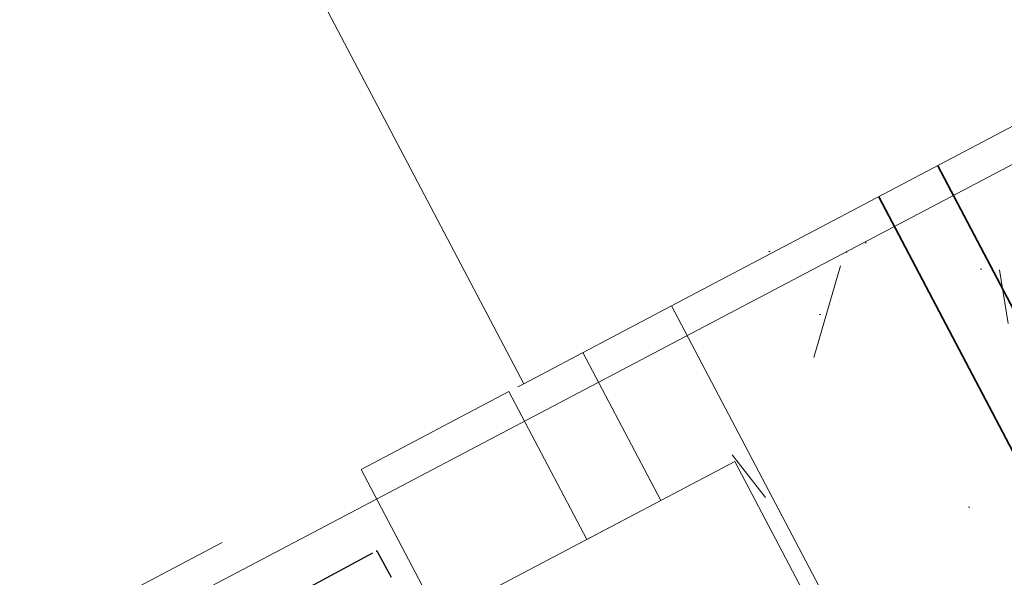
# Model space of a CAD drawing. Header units: metres. Extents: x 7408630 to 7411134, y 5569633 to 5570339.
# Tile 146 of 256: x 7410483.931 to 7410484.226, y 5569937.375 to 5569937.541. Entities that reach past the tile are written whole.
import ezdxf
from ezdxf.enums import TextEntityAlignment as Align

# ---------------------------------------------------------------- set-up
doc = ezdxf.new("R2010")
doc.units = ezdxf.units.M
doc.header["$MEASUREMENT"] = 0
doc.linetypes.add('HIDDEN', pattern=[9.524999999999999, 6.35, -3.175])
doc.linetypes.add('HIDDEN2', pattern=[4.762499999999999, 3.175, -1.5875])
for name, color, linetype, lineweight in [('! grzejniki', 7, 'Continuous', 0), ('0-ZABUDOWA GK-MDF', 54, 'Continuous', 35), ('Istn-cienka', 4, 'Continuous', 9), ('Istn-sciany', 3, 'Continuous', 20), ('Istn-widok', 1, 'Continuous', 15), ('OPIS POM NOWE', 140, 'Continuous', 5), ('Opis_pom', 9, 'Continuous', 18), ('WYBURZENIA HATCH', 253, 'Continuous', 0)]:
    doc.layers.add(name, color=color, linetype=linetype, lineweight=lineweight)
doc.layers.add('0-wypos-sanitarne', color=1, linetype='Continuous')
doc.layers.add('2_SUFIT OBRYS', color=61, linetype='Continuous', lineweight=0, plot=False)
doc.layers.add('Wyburzenia', color=7, linetype='Continuous', lineweight=13, true_color=0xb0b0b0)
doc.styles.add('ARIAL', font='tahoma.ttf')

# ---------------------------------------------------------------- blocks, each defined once
blk = doc.blocks.new('99400_TOP')
for points in [[(0.1986390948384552, 0.1646989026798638), (0.1117342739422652, 0.1638652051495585)], [(0.2001297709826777, 0.1647002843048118), (0.2002560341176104, 0.1557064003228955)]]:
    blk.add_lwpolyline(points)
blk.add_ellipse((0.1986298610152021, 0.1646858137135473), major_axis=(0.001499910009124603, 1.447014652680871e-05), ratio=0.008666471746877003, start_param=3.425345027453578e-05, end_param=1.564556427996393)
blk = doc.blocks.new('A$C4ebe9e89')
blk.add_blockref('99400_TOP', (0, 0))
blk = doc.blocks.new('A$C142d3faa')
at = {"layer": 'WYBURZENIA HATCH'}
h = blk.add_hatch(dxfattribs=at)
h.set_pattern_fill('AR-CONC', color=256, scale=0.1)
h.set_pattern_definition([(49.99999999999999, (-58931.34199039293, 199170.1944934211), (18.2184668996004, -1.593908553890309), [1.905, -20.955]), (355, (-58931.34199039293, 199170.1944934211), (-3.524342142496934, 19.10568452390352), [1.524, -16.764058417]), (100.4514447, (-58929.82378969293, 199170.0616680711), (14.69412470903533, 17.51177519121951), [1.61900088, -17.80902446]), (46.18420000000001, (-58931.34199039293, 199175.2744934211), (27.10790408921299, -4.204232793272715), [2.8575, -31.4325]), (96.63555760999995, (-58929.08300039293, 199174.9241434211), (23.7404134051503, 24.74261245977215), [2.428502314, -26.713560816]), (351.1841511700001, (-58931.34199039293, 199175.2744934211), (23.74041340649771, 24.74261245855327), [2.285996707, -25.145973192]), (21, (-58928.80199039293, 199174.0044934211), (15.16143912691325, -10.22651981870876), [1.905, -20.955]), (326.0000000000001, (-58928.80199039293, 199174.0044934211), (6.180202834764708, 18.41879661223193), [1.524, -16.764]), (71.45144499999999, (-58927.53853713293, 199173.1522834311), (21.34164192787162, 8.192276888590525), [1.61900088, -17.80899376]), (37.50000000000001, (-58931.34199039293, 199170.1944934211), (0.3088603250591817, 8.455503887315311), [0, -16.5608, 0, -17.018, 0, -16.8275]), (7.499999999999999, (-58931.34199039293, 199170.1944934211), (6.681966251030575, 10.01805748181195), [0, -9.7028, 0, -16.1798, 0, -6.413500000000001]), (327.5, (-58937.00619039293, 199170.1944934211), (13.55905951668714, -0.5728743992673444), [0, -6.350000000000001, 0, -19.812, 0, -26.289]), (317.5, (-58939.54619039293, 199170.1944934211), (14.81291813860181, 2.542649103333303), [0, -8.255, 0, -13.1572, 0, -18.669])])
h.paths.add_polyline_path([(1118.225359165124, 4818.606190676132), (1106.225359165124, 4818.606190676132), (1106.225359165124, 4530.606190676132), (1118.225359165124, 4530.606190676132)])
at = {"layer": '! grzejniki'}
blk.add_lwpolyline([(1100.725359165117, 4818.606190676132), (1100.725359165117, 4813.606190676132), (1105.725359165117, 4813.606190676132), (1105.725359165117, 4803.606190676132), (1005.725359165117, 4803.606190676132), (1005.725359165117, 4813.606190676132), (1010.725359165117, 4813.606190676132), (1010.725359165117, 4818.606190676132), (1015.725359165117, 4818.606190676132), (1015.725359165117, 4813.606190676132), (1095.725359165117, 4813.606190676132), (1095.725359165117, 4818.606190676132)], close=True, dxfattribs=at)
at = {"layer": '0-ZABUDOWA GK-MDF'}
for points in [[(1113.225359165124, 4818.606190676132), (1113.225359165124, 4798.606190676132), (1130.225359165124, 4798.606190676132)], [(1115.225359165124, 4818.606190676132), (1115.225359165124, 4800.606190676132), (1130.225359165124, 4800.606190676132)]]:
    blk.add_lwpolyline(points, dxfattribs=at)
at = {"layer": '2_SUFIT OBRYS'}
blk.add_lwpolyline([(951.2253591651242, 4531.606190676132), (1139.225359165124, 4531.606190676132), (1139.225359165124, 4817.606190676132), (916.2253591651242, 4817.606190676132), (916.2253591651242, 4548.606190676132), (951.2253591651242, 4548.606190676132)], close=True, dxfattribs=at)
at = {"layer": 'Istn-cienka', "linetype": 'HIDDEN', "ltscale": 2}
blk.add_lwpolyline([(1010.225359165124, 4818.606190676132), (1101.225359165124, 4818.606190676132)], dxfattribs=at)
at = {"layer": 'Istn-sciany'}
for points in [[(1101.225359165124, 4818.606190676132), (1101.225359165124, 4850.606190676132)], [(1101.225359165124, 4818.606190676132), (1106.225359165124, 4818.606190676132)]]:
    blk.add_lwpolyline(points, dxfattribs=at)
at = {"layer": 'Istn-widok'}
for points in [[(1103.225359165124, 4818.606190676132), (1103.225359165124, 4813.606190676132)], [(1118.225359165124, 4818.606190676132), (1106.225359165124, 4818.606190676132)], [(1008.225359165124, 4813.606190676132), (1103.225359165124, 4813.606190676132)]]:
    blk.add_lwpolyline(points, dxfattribs=at)
at = {"layer": 'Wyburzenia', "linetype": 'HIDDEN2', "ltscale": 3}
blk.add_lwpolyline([(1106.225359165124, 4818.606190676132), (1106.225359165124, 4530.606190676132)], dxfattribs=at)
at = {"layer": '0-wypos-sanitarne', "xscale": 100, "yscale": 100, "zscale": 100}
blk.add_blockref('A$C4ebe9e89', (1074.995700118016, 4799.757740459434), dxfattribs=at)
at = {"layer": 'OPIS POM NOWE', "style": 'ARIAL'}
for tag, p in [('E1,4', (2085.453509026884, 1677.902724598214)), ('E1,4', (2642.565068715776, 1467.098580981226)), ('E1,4', (2887.554946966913, 1334.669140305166)), ('E1,1', (2346.15172770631, 945.3069204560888)), ('E1,2', (2380.289767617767, 731.4605824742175)), ('E1,4', (3248.926969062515, 423.5622677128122)), ('E1,3', (2269.290473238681, 389.8474601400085)), ('E1,5', (4145.396889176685, -41.41678165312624))]:
    blk.add_attdef(tag, text='', height=23.936, dxfattribs=at).set_placement(p, align=Align.MIDDLE_CENTER)
at = {"layer": 'Opis_pom', "ltscale": 0.7, "style": 'ARIAL'}
for tag, p in [('B1,18', (784.175454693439, 4749.376909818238)), ('B1,21', (1474.160621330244, 4744.552251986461)), ('B1/17', (593.1950013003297, 4721.360037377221)), ('1,23', (2643.879736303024, 4721.360037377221)), ('1,22', (2015.997302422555, 4715.619925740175)), ('A1,1', (-123.2752701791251, 4710.792713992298)), ('B1,1', (2964.213888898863, 4687.194759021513)), ('B1,19', (983.4770436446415, 4684.250472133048)), ('A1,6', (-365.3793687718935, 4657.226791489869)), ('A1,16', (198.2072643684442, 4631.436355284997)), ('B1,20', (1267.194878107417, 4624.632454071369)), ('B1,3', (3298.013043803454, 4567.235815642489)), ('B1,4', (4545.109849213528, 4480.622250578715)), ('A1,5', (-782.1155021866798, 4446.932694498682)), ('A1,2', (-186.9193724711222, 4425.112318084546)), ('A1,15', (198.2072643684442, 4391.000839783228)), ('B1,2', (2872.012077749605, 4302.459186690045)), ('A1,3', (-121.2895641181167, 4150.905633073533)), ('B1,8', (2427.383192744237, 4053.123158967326)), ('B1,6', (4754.926236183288, 3940.334623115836)), ('A1,4', (-837.6792277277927, 3920.772192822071)), ('B1,14', (401.2060605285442, 3890.998977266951)), ('B1,13', (1255.283140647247, 3857.264790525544)), ('B1,5', (4487.887436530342, 3854.524062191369)), ('B1,10', (1961.599271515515, 3852.276071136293)), ('B1,9', (2126.781835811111, 3827.246892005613)), ('B1,7', (3203.179523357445, 3799.68363001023)), ('B1,11', (2118.658790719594, 3658.838670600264)), ('B1,12', (1949.477289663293, 3633.257187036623)), ('C1,2', (2894.604733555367, 3427.283363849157)), ('C1,3', (2160.246723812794, 3198.455877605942)), ('C1,1', (3129.25555325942, 2706.44898945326)), ('C1,4', (2077.339235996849, 2485.413103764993)), ('C1,5', (2131.383208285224, 2180.309788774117)), ('C1,10', (3196.043433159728, 2172.920878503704)), ('C1,9', (3215.995519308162, 1907.634199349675)), ('C1,6', (2168.073843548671, 1819.58528353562)), ('D0,18', (1348.653176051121, 1483.781635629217)), ('C1,8', (2890.195548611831, 1472.29709332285)), ('C1,7', (2247.746238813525, 1432.404889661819)), ('D,03', (680.1466722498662, 1361.206844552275)), ('D0,15', (1769.826019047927, 1360.285680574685)), ('D,07', (301.6534830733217, 1339.208595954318)), ('D0,6', (-189.623502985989, 1299.117330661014)), ('D0,8', (-573.6059719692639, 1280.794415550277)), ('D0,2', (1011.718833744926, 1184.667071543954)), ('D0,4', (520.2942003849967, 1181.603761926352)), ('D0,14', (1790.011409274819, 1156.002015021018)), ('D,05', (264.3299696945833, 1077.697489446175)), ('D0,13', (1760.78024321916, 974.2700197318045)), ('D0,09', (-770.0709432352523, 944.5551283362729)), ('D0,1', (999.9887503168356, 928.6062601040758)), ('D0,10', (-751.0723892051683, 564.5580135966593)), ('D0,11', (-751.0723892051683, 336.7382673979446)), ('D0,12', (198.7439030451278, 306.3970252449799))]:
    blk.add_attdef(tag, text='', height=11.968, dxfattribs=at).set_placement(p, align=Align.MIDDLE_CENTER)

msp = doc.modelspace()

# ---------------------------------------------------------------- block references
at = {"xscale": 0.01, "yscale": 0.01, "zscale": 0.01, "rotation": 27.75854060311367}
msp.add_blockref('A$C142d3faa', (7410496.779402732, 5569889.662845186), dxfattribs=at)

doc.saveas('drawing.dxf')
